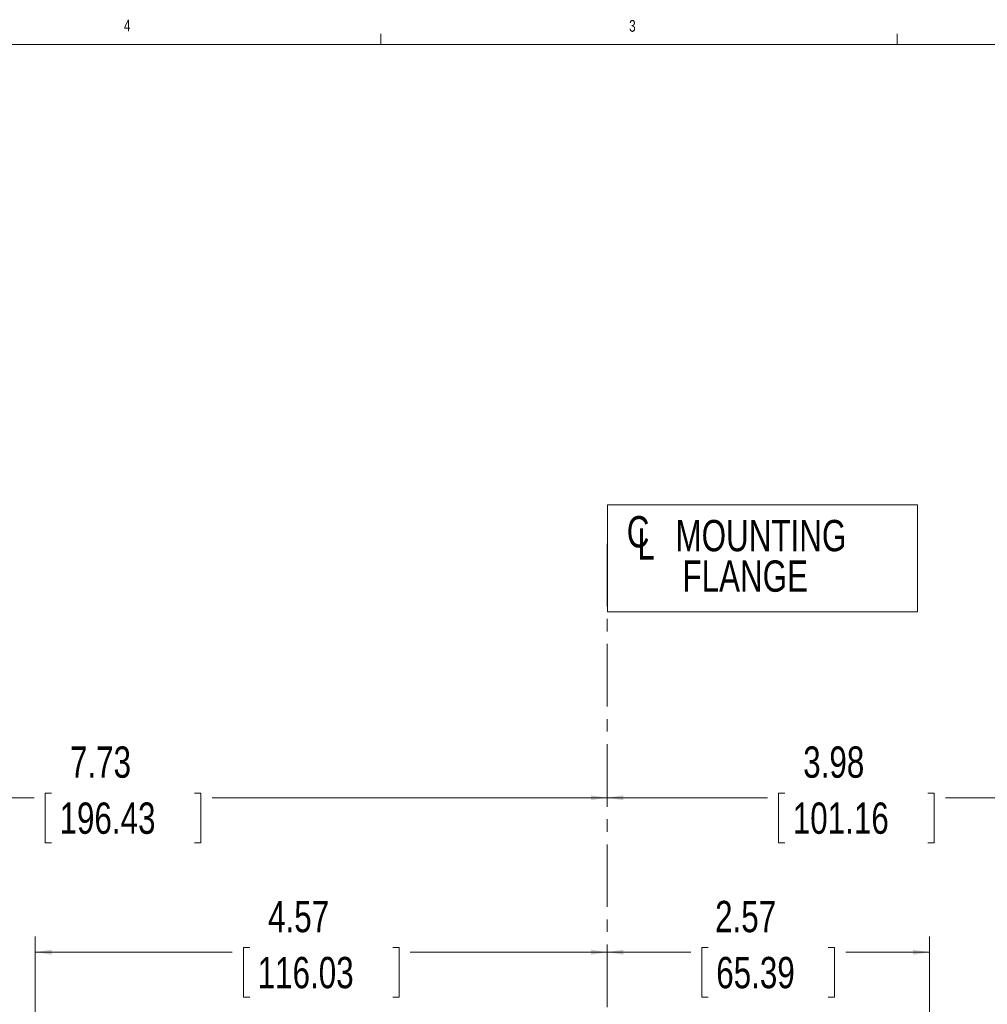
# Model space of a CAD drawing. Header units: inches. Extents: x 0.3 to 33.9, y 0.2 to 21.6.
# Tile 15 of 24: x 18.3 to 26, y 13.7 to 21.6. Entities that reach past the tile are written whole.
import ezdxf

# ---------------------------------------------------------------- set-up
doc = ezdxf.new("R2010")
doc.units = ezdxf.units.IN
doc.header["$MEASUREMENT"] = 0
doc.linetypes.add('CENTERX2', pattern=[0.8, 0.5, -0.1, 0.1, -0.1])
doc.layers.add('SLD-0', color=7, linetype='Continuous', lineweight=15)
doc.styles.add('SLDTEXTSTYLE0', font='TXT', dxfattribs={"width": 0.75})
doc.dimstyles.new('SLDDIMSTYLE0', dxfattribs={"dimtxt": 0.25, "dimasz": 0.13, "dimexe": 0, "dimexo": 0.0625, "dimgap": 0.0625, "dimtad": 0, "dimtih": 1, "dimtoh": 1, "dimrnd": 1e-09, "dimzin": 12, "dimdsep": 46, "dimtxsty": 'SLDTEXTSTYLE0', "dimsah": 1, "dimcen": 0.09, "dimadec": 0, "dimazin": 3, "dimtfac": 1, "dimtofl": 0, "dimtmove": 0, "dimatfit": 3, "dimfxl": 1, "dimfrac": 2, "dimtolj": 1, "dimtzin": 12, "dimarcsym": 0})

# ---------------------------------------------------------------- blocks, each defined once
blk = doc.blocks.new('SW_SYMBOL_MOD_CL')
at = {"layer": 'SLD-0', "color": 0, "char_height": 30.82, "attachment_point": 5, "style": 'SLDTEXTSTYLE0'}
for s, insert in [('C', (15.75, 23.62)), ('L', (23.62, 11.81))]:
    blk.add_mtext(s, dxfattribs=dict(at, insert=insert))
blk = doc.blocks.new('SW_TABLEANNOTATION_0')
at = {"layer": 'SLD-0', "color": 0}
for p, q in [((0, 0), (0, -0.853)), ((2.477, 0), (0, 0)), ((2.477, -0.853), (2.477, 0)), ((0, -0.853), (2.477, -0.853))]:
    blk.add_line(p, q, dxfattribs=at)
at = {"layer": 'SLD-0', "color": 0, "xscale": 0.0081111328, "yscale": 0.0081111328, "zscale": 0.0081111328}
blk.add_blockref('SW_SYMBOL_MOD_CL', (0.1175, -0.4072), dxfattribs=at)
at = {"layer": 'SLD-0', "color": 0, "char_height": 0.25, "attachment_point": 1, "style": 'SLDTEXTSTYLE0'}
for s, insert in [('MOUNTING', (0.5442, -0.1196)), ('FLANGE', (0.5996, -0.4429))]:
    blk.add_mtext(s, dxfattribs=dict(at, insert=insert))
blk = doc.blocks.new('_D_6')
at = {"layer": 'SLD-0'}
for p, q in [((15.222, 11.6128), (15.222, 15.5199)), ((18.5173, 15.4317), (18.4665, 15.4317)), ((18.4665, 15.4317), (18.4665, 15.0349)), ((19.6602, 15.4317), (19.711, 15.4317)), ((19.711, 15.4317), (19.711, 15.0349)), ((15.222, 15.3949), (18.3777, 15.3949)), ((22.9555, 15.3949), (19.7998, 15.3949)), ((18.4665, 15.0349), (18.5173, 15.0349)), ((19.711, 15.0349), (19.6602, 15.0349))]:
    blk.add_line(p, q, dxfattribs=at)
for points in [[(15.222, 15.3949), (15.352, 15.3749), (15.352, 15.4149)], [(22.9555, 15.3949), (22.8255, 15.4149), (22.8255, 15.3749)]]:
    blk.add_solid(points, dxfattribs=at)
at = {"layer": 'SLD-0', "char_height": 0.25, "attachment_point": 1, "style": 'SLDTEXTSTYLE0'}
for s, insert in [('7.73', (18.6639, 15.8048, -1.544)), ('196.43', (18.5808, 15.3571, -1.544))]:
    blk.add_mtext(s, dxfattribs=dict(at, insert=insert))
blk = doc.blocks.new('_D_7')
at = {"layer": 'SLD-0'}
for p, q in [((26.938, 12.1142), (26.938, 15.5199)), ((24.3753, 15.4317), (24.3245, 15.4317)), ((24.3245, 15.4317), (24.3245, 15.0349)), ((25.5183, 15.4317), (25.569, 15.4317)), ((25.569, 15.4317), (25.569, 15.0349)), ((22.9555, 15.3949), (24.2357, 15.3949)), ((26.938, 15.3949), (25.6578, 15.3949)), ((24.3245, 15.0349), (24.3753, 15.0349)), ((25.569, 15.0349), (25.5183, 15.0349))]:
    blk.add_line(p, q, dxfattribs=at)
for points in [[(22.9555, 15.3949), (23.0855, 15.3749), (23.0855, 15.4149)], [(26.938, 15.3949), (26.808, 15.4149), (26.808, 15.3749)]]:
    blk.add_solid(points, dxfattribs=at)
at = {"layer": 'SLD-0', "char_height": 0.25, "attachment_point": 1, "style": 'SLDTEXTSTYLE0'}
for s, insert in [('3.98', (24.522, 15.8048, -1.544)), ('101.16', (24.4388, 15.3571, -1.544))]:
    blk.add_mtext(s, dxfattribs=dict(at, insert=insert))
blk = doc.blocks.new('_D_8')
at = {"layer": 'SLD-0'}
for p, q in [((18.3875, 12.6207), (18.3875, 14.2865)), ((18.3875, 14.1615), (19.9605, 14.1615)), ((20.1001, 14.1983), (20.0493, 14.1983)), ((20.0493, 14.1983), (20.0493, 13.8014)), ((21.243, 14.1983), (21.2938, 14.1983)), ((21.2938, 14.1983), (21.2938, 13.8014)), ((22.9555, 14.1615), (21.3826, 14.1615)), ((20.0493, 13.8014), (20.1001, 13.8014)), ((21.2938, 13.8014), (21.243, 13.8014))]:
    blk.add_line(p, q, dxfattribs=at)
for points in [[(18.3875, 14.1615), (18.5175, 14.1415), (18.5175, 14.1815)], [(22.9555, 14.1615), (22.8255, 14.1815), (22.8255, 14.1415)]]:
    blk.add_solid(points, dxfattribs=at)
at = {"layer": 'SLD-0', "char_height": 0.25, "attachment_point": 1, "style": 'SLDTEXTSTYLE0'}
for s, insert in [('4.57', (20.2467, 14.5714, -1.544)), ('116.03', (20.1636, 14.1237, -1.544))]:
    blk.add_mtext(s, dxfattribs=dict(at, insert=insert))
blk = doc.blocks.new('_D_9')
at = {"layer": 'SLD-0'}
for p, q in [((25.53, 13.4437), (25.53, 14.2865)), ((22.9555, 14.1615), (23.6241, 14.1615)), ((23.7637, 14.1983), (23.7129, 14.1983)), ((23.7129, 14.1983), (23.7129, 13.8014)), ((24.7219, 14.1983), (24.7727, 14.1983)), ((24.7727, 14.1983), (24.7727, 13.8014)), ((25.53, 14.1615), (24.8615, 14.1615)), ((23.7129, 13.8014), (23.7637, 13.8014)), ((24.7727, 13.8014), (24.7219, 13.8014))]:
    blk.add_line(p, q, dxfattribs=at)
for points in [[(22.9555, 14.1615), (23.0855, 14.1415), (23.0855, 14.1815)], [(25.53, 14.1615), (25.4, 14.1815), (25.4, 14.1415)]]:
    blk.add_solid(points, dxfattribs=at)
at = {"layer": 'SLD-0', "char_height": 0.25, "attachment_point": 1, "style": 'SLDTEXTSTYLE0'}
for s, insert in [('2.57', (23.818, 14.5714, -1.544)), ('65.39', (23.8272, 14.1237, -1.544))]:
    blk.add_mtext(s, dxfattribs=dict(at, insert=insert))

msp = doc.modelspace()

# ---------------------------------------------------------------- linework, layer by layer
at = {"color": 7, "linetype": 'Continuous', "lineweight": 0}
for p, q in [((21.1479, 21.4106), (21.1479, 21.4954)), ((25.2729, 21.4106), (25.2729, 21.4954)), ((0.5229, 21.4106), (33.5229, 21.4106))]:
    msp.add_line(p, q, dxfattribs=at)
at = {"layer": 'SLD-0', "linetype": 'CENTERX2', "lineweight": 0}
msp.add_line((22.9555, 17.4229), (22.9555, 3.5928), dxfattribs=at)

# ---------------------------------------------------------------- block references
at = {"layer": 'SLD-0'}
msp.add_blockref('SW_TABLEANNOTATION_0', (22.9577, 17.7332), dxfattribs=at)

# ---------------------------------------------------------------- texts
at = {"color": 7, "linetype": 'Continuous', "lineweight": 0, "char_height": 0.0938, "attachment_point": 1, "style": 'SLDTEXTSTYLE0'}
for s, insert in [('4', (19.0952, 21.6087)), ('3', (23.1313, 21.6062))]:
    msp.add_mtext(s, dxfattribs=dict(at, insert=insert))

# ---------------------------------------------------------------- dimensions: what is measured, and where the dimension line sits
at = {"layer": 'SLD-0'}
for base, p2, picture, middle in [((15.222, 15.3949), (15.222, 11.5628), '_D_6', (19.0888, 15.3949)), ((18.3875, 14.1615), (18.3875, 12.5707), '_D_8', (20.6715, 14.1615)), ((26.938, 15.3949), (26.938, 12.0642), '_D_7', (24.9468, 15.3949)), ((25.53, 14.1615), (25.53, 13.3937), '_D_9', (24.2428, 14.1615))]:
    dim = msp.add_linear_dim(base=base, p1=(22.9555, 17.4229), p2=p2, dimstyle='SLDDIMSTYLE0', dxfattribs=at)
    dim.commit()
    dim.dimension.update_dxf_attribs({"geometry": picture, "text_midpoint": middle, "dimtype": 160})

doc.saveas('drawing.dxf')
